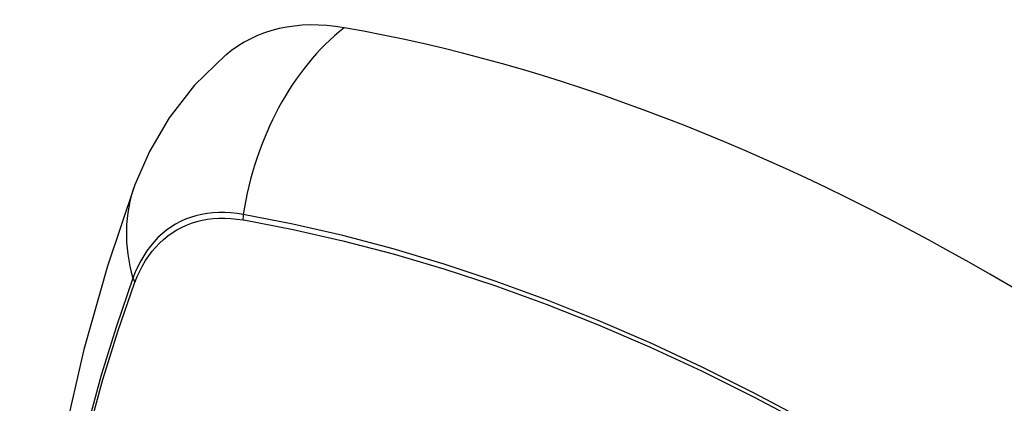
# Model space of a CAD drawing. Header units: inches. Extents: x 94.4 to 112.3, y 27.4 to 61.9.
# Tile 8 of 19: x 104.394 to 104.856, y 31.745 to 31.925. Entities that reach past the tile are written whole.
import ezdxf

# ---------------------------------------------------------------- set-up
doc = ezdxf.new("R2010")
doc.units = ezdxf.units.IN
doc.header["$MEASUREMENT"] = 0
doc.layers.add('Visible Edges(ANSI)', color=7, linetype='Continuous', lineweight=25)
doc.layers.add('Visible Tangent Edges(ANSI)', color=7, linetype='Continuous', lineweight=25)

msp = doc.modelspace()

# ---------------------------------------------------------------- linework, layer by layer
at = {"layer": 'Visible Edges(ANSI)', "flags": 128}
for points in [[(104.49103, 31.90796), (104.47642, 31.89389), (104.46448, 31.87859), (104.45522, 31.8628), (104.4484, 31.84707)], [(104.4484, 31.84707), (104.43555, 31.80902), (104.42449, 31.76984), (104.4152, 31.7296), (104.40764, 31.68838), (104.4018, 31.64624), (104.39765, 31.60324), (104.39518, 31.55945), (104.39436, 31.51492), (104.39517, 31.46972), (104.3976, 31.42392), (104.40162, 31.37756), (104.40721, 31.33073), (104.41436, 31.28348), (104.42304, 31.23588), (104.43323, 31.188), (104.44491, 31.13991)]]:
    msp.add_lwpolyline(points, dxfattribs=at)
at = {"layer": 'Visible Edges(ANSI)'}
for centre, major_axis, start_param, end_param in [((104.58792, 31.76033), (-0.08858, 0.15343), 5.834048, 6.381985), ((104.84971, 30.74434), (-0.64961, 1.12515), 5.161526, 5.834048)]:
    msp.add_ellipse(centre, major_axis=major_axis, ratio=0.57735, start_param=start_param, end_param=end_param, dxfattribs=at)
at = {"layer": 'Visible Tangent Edges(ANSI)'}
for p, q in [((104.49917, 31.83066), (104.4995, 31.83061)), ((104.44831, 31.80105), (104.44843, 31.80137))]:
    msp.add_line(p, q, dxfattribs=at)
at = {"layer": 'Visible Tangent Edges(ANSI)', "flags": 128}
for points in [[(104.49932, 31.83323), (104.49636, 31.83369), (104.49344, 31.834), (104.49057, 31.83416), (104.48775, 31.83416), (104.48499, 31.83401), (104.48229, 31.8337), (104.47964, 31.83324), (104.47707, 31.83262), (104.47456, 31.83185), (104.47213, 31.83093), (104.46977, 31.82987), (104.4675, 31.82865), (104.46531, 31.82729), (104.4632, 31.82578), (104.46119, 31.82413), (104.45927, 31.82234), (104.45744, 31.82041), (104.45572, 31.81835), (104.45409, 31.81616), (104.45256, 31.81384), (104.45114, 31.81139), (104.44983, 31.80882), (104.44862, 31.80614), (104.44753, 31.80333)], [(104.86194, 31.67669), (104.83736, 31.69283), (104.8128, 31.70818), (104.78824, 31.72273), (104.76369, 31.73649), (104.73916, 31.74946), (104.71465, 31.76162), (104.69021, 31.77297), (104.66586, 31.78349), (104.64162, 31.79316), (104.61751, 31.80198), (104.59352, 31.80996), (104.56969, 31.81708), (104.54604, 31.82333), (104.52257, 31.82872), (104.49932, 31.83323)], [(104.44843, 31.80137), (104.44952, 31.80408), (104.45072, 31.80669), (104.45202, 31.80917), (104.45342, 31.81154), (104.45493, 31.81379), (104.45653, 31.81592), (104.45823, 31.81792), (104.46002, 31.81979), (104.4619, 31.82153), (104.46387, 31.82314), (104.46593, 31.82461), (104.46807, 31.82594), (104.4703, 31.82713), (104.4726, 31.82818), (104.47497, 31.82908), (104.47742, 31.82984), (104.47994, 31.83046), (104.48252, 31.83093), (104.48516, 31.83125), (104.48786, 31.83143), (104.49061, 31.83146), (104.49342, 31.83134), (104.49627, 31.83107), (104.49917, 31.83066)], [(104.4995, 31.83061), (104.52269, 31.82619), (104.54608, 31.82091), (104.56967, 31.81476), (104.59344, 31.80774), (104.61737, 31.79986), (104.64143, 31.79112), (104.66561, 31.78154), (104.68991, 31.7711), (104.7143, 31.75982), (104.73874, 31.74772), (104.76322, 31.7348), (104.78771, 31.72108), (104.8122, 31.70656), (104.8367, 31.69124), (104.8612, 31.67511)], [(104.44753, 31.80333), (104.43977, 31.78089), (104.43264, 31.75779), (104.42617, 31.73405), (104.42037, 31.7097), (104.41523, 31.68476), (104.41078, 31.65927), (104.407, 31.63325), (104.40392, 31.60674), (104.40152, 31.57976), (104.39982, 31.55237), (104.39881, 31.52459), (104.39848, 31.49642), (104.39884, 31.46787), (104.39988, 31.43894)], [(104.40052, 31.43809), (104.39947, 31.46697), (104.39911, 31.49545), (104.39944, 31.52354), (104.40046, 31.55124), (104.40217, 31.57855), (104.40457, 31.60542), (104.40767, 31.63183), (104.41146, 31.65774), (104.41593, 31.68312), (104.42109, 31.70794), (104.42691, 31.73217), (104.4334, 31.75578), (104.44053, 31.77874), (104.44831, 31.80105)]]:
    msp.add_lwpolyline(points, dxfattribs=at)
at = {"layer": 'Visible Tangent Edges(ANSI)'}
for centre, major_axis, ratio, start_param, end_param in [((104.58542, 31.82149), (-0.02022, -0.11637), 0.735518, 3.83087, 4.73923), ((104.55928, 31.8064), (-0.11089, 0.04067), 0.735518, 0, 0.496286), ((104.50649, 31.83225), (0.00176, 0.00968), 0.735414, 1.603259, 1.866966), ((104.45684, 31.80359), (0.00925, -0.00336), 0.732421, 3.635219, 3.898926)]:
    msp.add_ellipse(centre, major_axis=major_axis, ratio=ratio, start_param=start_param, end_param=end_param, dxfattribs=at)

doc.saveas('drawing.dxf')
